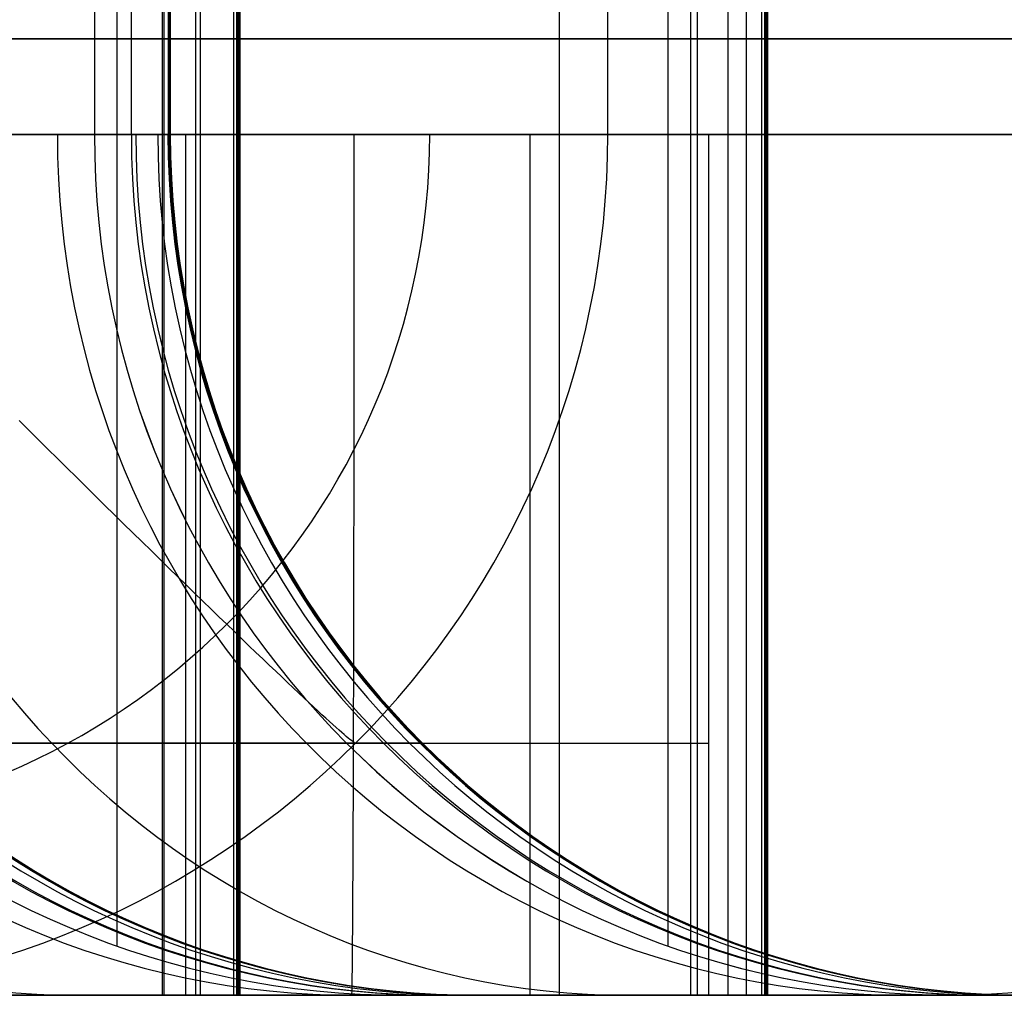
# Model space of a CAD drawing. Extents: x -879 to 919, y -7 to 33.
# Tile 63 of 66: x 857 to 878, y -7 to 14. Entities that reach past the tile are written whole.
import ezdxf

# ---------------------------------------------------------------- set-up
doc = ezdxf.new("R2010")
doc.units = 0
doc.layers.add('IGES_LEVEL_0', color=7, linetype='CONTINUOUS')
doc.layers.add('PREDEFINITO', color=7, linetype='CONTINUOUS')

msp = doc.modelspace()

# ---------------------------------------------------------------- linework, layer by layer
at = {"layer": 'IGES_LEVEL_0'}
for p, q in [((859.995, -6.574, 1453.221), (859.995, 33.426, 1453.221)), ((860.021, 33.426, 1453.166), (860.021, -6.574, 1453.166)), ((860.682, 33.426, 773.518), (860.682, -6.574, 773.518)), ((860.781, 33.426, 1408.221), (860.781, -6.574, 1408.221)), ((861.481, 33.426, 1350.542), (861.481, -6.574, 1350.542)), ((861.545, 33.426, 1353.706), (861.545, -6.574, 1353.706)), ((861.566, 33.426, 1363.221), (861.566, -6.574, 1363.221)), ((861.587, 33.426, 1360.046), (861.587, -6.574, 1360.046)), ((861.609, 33.426, 1356.871), (861.609, -6.574, 1356.871)), ((868.284, 33.426, 1070.157), (868.284, -6.574, 1070.157)), ((871.03, 33.426, 937.441), (871.03, -6.574, 937.441)), ((871.171, 33.426, 936.353), (871.171, -6.574, 936.353)), ((871.816, 33.426, 892.44), (871.816, -6.574, 892.44)), ((872.2, 33.426, 253.236), (872.2, -6.574, 253.236)), ((872.517, 33.426, 834.761), (872.517, -6.574, 834.761)), ((872.58, 33.426, 837.925), (872.58, -6.574, 837.925)), ((872.601, 33.426, 847.44), (872.601, -6.574, 847.44)), ((872.623, 33.426, 844.265), (872.623, -6.574, 844.265)), ((872.644, 33.426, 841.09), (872.644, -6.574, 841.09)), ((859.042, 32.392, 937.441), (859.042, -5.539, 937.441)), ((870.559, 32.392, 417.159), (870.559, -5.539, 417.159)), ((858.571, 15.426, 417.159), (858.571, 11.426, 417.159)), ((859.343, 15.426, 371.957), (859.343, 11.426, 371.957)), ((860.116, 15.426, 326.756), (860.116, 11.426, 326.756)), ((860.137, 15.426, 318.331), (860.137, 11.426, 318.331)), ((860.137, 15.426, 324.586), (860.137, 11.426, 324.586)), ((860.147, 15.426, 320.374), (860.147, 11.426, 320.374)), ((860.158, 15.426, 322.417), (860.158, 11.426, 322.417)), ((869.305, 11.426, 2228.366), (869.305, 15.426, 2228.366)), ((798.408, 13.426, 441.265), (878.102, 13.426, 441.265)), ((878.516, 13.426, 417.262), (798.408, 13.426, 417.262)), ((802.373, 13.426, 960.356), (882.066, 13.426, 960.356)), ((871.171, 13.426, 936.353), (802.373, 13.426, 936.353)), ((804.606, 13.426, 1477.169), (884.299, 13.426, 1477.169)), ((860.021, 13.426, 1453.166), (804.606, 13.426, 1453.166)), ((835.997, 13.426, 1453.221), (859.995, 13.426, 1453.221)), ((893.559, 13.426, -101.407), (843.009, 13.426, 2241.72)), ((847.054, 13.426, 937.441), (871.03, 13.426, 937.441)), ((854.971, 13.426, 223.496), (857.327, 13.426, 226.583)), ((855.901, 13.426, 763.138), (857.597, 13.426, 766.55)), ((856.368, 13.426, 283.267), (857.286, 13.426, 287.932)), ((856.6, 13.426, 1311.246), (857.444, 13.426, 1315.039)), ((857.01, 13.426, 2241.897), (857.276, 13.426, 2241.897)), ((857.276, 13.426, 2241.897), (857.545, 13.426, 2241.89)), ((857.286, 13.426, 287.932), (858.074, 13.426, 292.711)), ((857.327, 13.426, 226.583), (859.567, 13.426, 229.727)), ((857.444, 13.426, 1315.039), (858.203, 13.426, 1318.867)), ((857.545, 13.426, 2241.89), (857.816, 13.426, 2241.876)), ((857.597, 13.426, 766.55), (859.19, 13.426, 770.01)), ((857.816, 13.426, 2241.876), (858.089, 13.426, 2241.855)), ((858.074, 13.426, 292.711), (858.733, 13.426, 297.604)), ((858.089, 13.426, 2241.855), (858.364, 13.426, 2241.827)), ((858.203, 13.426, 1318.867), (858.88, 13.426, 1322.728)), ((858.364, 13.426, 2241.827), (858.641, 13.426, 2241.791)), ((858.571, 13.426, 417.159), (860.116, 13.426, 326.756)), ((858.571, 13.426, 417.159), (882.548, 13.426, 417.159)), ((858.641, 13.426, 2241.791), (858.919, 13.426, 2241.747)), ((858.733, 13.426, 297.604), (859.266, 13.426, 302.612)), ((858.88, 13.426, 1322.728), (859.477, 13.426, 1326.62)), ((858.919, 13.426, 2241.747), (859.198, 13.426, 2241.696)), ((859.19, 13.426, 770.01), (860.682, 13.426, 773.518)), ((859.198, 13.426, 2241.696), (859.478, 13.426, 2241.637)), ((859.266, 13.426, 302.612), (859.676, 13.426, 307.736)), ((859.477, 13.426, 1326.62), (859.995, 13.426, 1330.541)), ((859.478, 13.426, 2241.637), (859.76, 13.426, 2241.569)), ((859.567, 13.426, 229.727), (861.694, 13.426, 232.929)), ((859.676, 13.426, 307.736), (859.966, 13.426, 312.975)), ((859.76, 13.426, 2241.569), (860.041, 13.426, 2241.494)), ((859.966, 13.426, 312.975), (860.137, 13.426, 318.332)), ((859.995, 13.426, 1330.541), (860.437, 13.426, 1334.491)), ((859.995, 13.426, 1453.221), (861.566, 13.426, 1363.221)), ((860.041, 13.426, 2241.494), (860.323, 13.426, 2241.41)), ((860.116, 13.426, 326.756), (860.158, 13.426, 322.417)), ((860.158, 13.426, 322.417), (860.137, 13.426, 318.332)), ((860.323, 13.426, 2241.41), (860.605, 13.426, 2241.318)), ((860.437, 13.426, 1334.491), (860.805, 13.426, 1338.468)), ((860.605, 13.426, 2241.318), (860.886, 13.426, 2241.218)), ((860.682, 13.426, 773.518), (862.076, 13.426, 777.071)), ((860.805, 13.426, 1338.468), (861.1, 13.426, 1342.47)), ((860.886, 13.426, 2241.218), (861.167, 13.426, 2241.109)), ((861.1, 13.426, 1342.47), (861.481, 13.426, 1350.542)), ((861.167, 13.426, 2241.109), (861.448, 13.426, 2240.992)), ((861.448, 13.426, 2240.992), (861.727, 13.426, 2240.866)), ((861.609, 13.426, 1356.871), (861.481, 13.426, 1350.542)), ((861.566, 13.426, 1363.221), (861.609, 13.426, 1356.871)), ((861.694, 13.426, 232.929), (863.71, 13.426, 236.185)), ((861.727, 13.426, 2240.866), (862.004, 13.426, 2240.732)), ((862.004, 13.426, 2240.732), (862.28, 13.426, 2240.589)), ((862.076, 13.426, 777.071), (863.373, 13.426, 780.668)), ((862.28, 13.426, 2240.589), (862.554, 13.426, 2240.438)), ((862.554, 13.426, 2240.438), (862.826, 13.426, 2240.278)), ((862.826, 13.426, 2240.278), (863.095, 13.426, 2240.11)), ((863.095, 13.426, 2240.11), (863.361, 13.426, 2239.934)), ((863.361, 13.426, 2239.934), (863.625, 13.426, 2239.749)), ((863.373, 13.426, 780.668), (864.575, 13.426, 784.308)), ((863.625, 13.426, 2239.749), (863.884, 13.426, 2239.557)), ((863.71, 13.426, 236.185), (865.618, 13.426, 239.495)), ((863.884, 13.426, 2239.557), (864.14, 13.426, 2239.356)), ((864.14, 13.426, 2239.356), (864.392, 13.426, 2239.148)), ((864.392, 13.426, 2239.148), (864.64, 13.426, 2238.932)), ((864.575, 13.426, 784.308), (865.685, 13.426, 787.988)), ((864.64, 13.426, 2238.932), (864.883, 13.426, 2238.709)), ((864.883, 13.426, 2238.709), (865.121, 13.426, 2238.478)), ((865.121, 13.426, 2238.478), (865.354, 13.426, 2238.241)), ((865.354, 13.426, 2238.241), (865.582, 13.426, 2237.996)), ((865.582, 13.426, 2237.996), (865.804, 13.426, 2237.745)), ((865.618, 13.426, 239.495), (867.418, 13.426, 242.856)), ((865.685, 13.426, 787.988), (866.704, 13.426, 791.708)), ((865.804, 13.426, 2237.745), (866.021, 13.426, 2237.488)), ((866.021, 13.426, 2237.488), (866.231, 13.426, 2237.225)), ((866.231, 13.426, 2237.225), (866.435, 13.426, 2236.956)), ((866.435, 13.426, 2236.956), (866.633, 13.426, 2236.682)), ((866.633, 13.426, 2236.682), (866.825, 13.426, 2236.402)), ((866.704, 13.426, 791.708), (867.635, 13.426, 795.465)), ((866.825, 13.426, 2236.402), (867.01, 13.426, 2236.117)), ((867.01, 13.426, 2236.117), (867.188, 13.426, 2235.828)), ((867.188, 13.426, 2235.828), (867.359, 13.426, 2235.535)), ((867.359, 13.426, 2235.535), (867.523, 13.426, 2235.238)), ((867.418, 13.426, 242.856), (869.114, 13.426, 246.268)), ((867.523, 13.426, 2235.238), (867.68, 13.426, 2234.937)), ((867.635, 13.426, 795.465), (868.479, 13.426, 799.258)), ((867.68, 13.426, 2234.937), (867.829, 13.426, 2234.633)), ((867.829, 13.426, 2234.633), (867.971, 13.426, 2234.326)), ((867.971, 13.426, 2234.326), (868.106, 13.426, 2234.017)), ((868.106, 13.426, 2234.017), (868.234, 13.426, 2233.705)), ((868.234, 13.426, 2233.705), (868.354, 13.426, 2233.392)), ((868.354, 13.426, 2233.392), (868.467, 13.426, 2233.077)), ((868.467, 13.426, 2233.077), (868.572, 13.426, 2232.76)), ((868.479, 13.426, 799.258), (869.238, 13.426, 803.086)), ((868.572, 13.426, 2232.76), (868.67, 13.426, 2232.443)), ((868.67, 13.426, 2232.443), (868.761, 13.426, 2232.125)), ((868.761, 13.426, 2232.125), (868.844, 13.426, 2231.807)), ((868.844, 13.426, 2231.807), (868.92, 13.426, 2231.488)), ((868.92, 13.426, 2231.488), (868.989, 13.426, 2231.17)), ((868.989, 13.426, 2231.17), (869.051, 13.426, 2230.853)), ((869.051, 13.426, 2230.853), (869.106, 13.426, 2230.537)), ((869.106, 13.426, 2230.537), (869.154, 13.426, 2230.221)), ((869.114, 13.426, 246.268), (870.707, 13.426, 249.729)), ((869.154, 13.426, 2230.221), (869.196, 13.426, 2229.907)), ((869.196, 13.426, 2229.907), (869.23, 13.426, 2229.595)), ((869.23, 13.426, 2229.595), (869.258, 13.426, 2229.284)), ((869.238, 13.426, 803.086), (869.916, 13.426, 806.947)), ((869.258, 13.426, 2229.284), (869.28, 13.426, 2228.976)), ((869.28, 13.426, 2228.976), (869.296, 13.426, 2228.67)), ((869.296, 13.426, 2228.67), (869.305, 13.426, 2228.366)), ((919.265, 13.426, -87.395), (869.305, 13.426, 2228.366)), ((869.916, 13.426, 806.947), (870.512, 13.426, 810.839)), ((870.512, 13.426, 810.839), (871.03, 13.426, 814.761)), ((870.707, 13.426, 249.729), (872.2, 13.426, 253.236)), ((871.03, 13.426, 937.441), (872.601, 13.426, 847.44)), ((871.03, 13.426, 814.761), (871.472, 13.426, 818.711)), ((871.472, 13.426, 818.711), (871.84, 13.426, 822.687)), ((871.84, 13.426, 822.687), (872.135, 13.426, 826.689)), ((872.135, 13.426, 826.689), (872.517, 13.426, 834.761)), ((872.2, 13.426, 253.236), (873.593, 13.426, 256.789)), ((872.644, 13.426, 841.09), (872.517, 13.426, 834.761)), ((872.601, 13.426, 847.44), (872.644, 13.426, 841.09)), ((873.593, 13.426, 256.789), (874.89, 13.426, 260.387)), ((874.89, 13.426, 260.387), (876.093, 13.426, 264.026)), ((876.093, 13.426, 264.026), (877.202, 13.426, 267.706)), ((877.202, 13.426, 267.706), (878.222, 13.426, 271.426)), ((878.102, 11.426, 441.265), (798.408, 11.426, 441.265)), ((882.066, 11.426, 960.356), (802.373, 11.426, 960.356)), ((884.299, 11.426, 1477.169), (804.606, 11.426, 1477.169)), ((857.286, 11.426, 287.932), (856.368, 11.426, 283.267)), ((857.276, 11.426, 2241.897), (857.01, 11.426, 2241.897)), ((857.545, 11.426, 2241.89), (857.276, 11.426, 2241.897)), ((858.074, 11.426, 292.711), (857.286, 11.426, 287.932)), ((857.816, 11.426, 2241.876), (857.545, 11.426, 2241.89)), ((858.089, 11.426, 2241.855), (857.816, 11.426, 2241.876)), ((858.733, 11.426, 297.604), (858.074, 11.426, 292.711)), ((858.364, 11.426, 2241.827), (858.089, 11.426, 2241.855)), ((858.641, 11.426, 2241.791), (858.364, 11.426, 2241.827)), ((858.571, 11.426, 417.159), (860.116, 11.426, 326.756)), ((858.919, 11.426, 2241.747), (858.641, 11.426, 2241.791)), ((859.266, 11.426, 302.612), (858.733, 11.426, 297.604)), ((859.198, 11.426, 2241.696), (858.919, 11.426, 2241.747)), ((859.478, 11.426, 2241.637), (859.198, 11.426, 2241.696)), ((859.676, 11.426, 307.736), (859.266, 11.426, 302.612)), ((859.76, 11.426, 2241.569), (859.478, 11.426, 2241.637)), ((859.966, 11.426, 312.975), (859.676, 11.426, 307.736)), ((860.041, 11.426, 2241.494), (859.76, 11.426, 2241.569)), ((860.137, 11.426, 318.331), (859.966, 11.426, 312.975)), ((860.323, 11.426, 2241.41), (860.041, 11.426, 2241.494)), ((860.116, 11.426, 326.756), (860.158, 11.426, 322.417)), ((860.158, 11.426, 322.417), (860.116, 11.426, 326.756)), ((860.158, 11.426, 322.417), (860.137, 11.426, 318.331)), ((860.605, 11.426, 2241.318), (860.323, 11.426, 2241.41)), ((860.886, 11.426, 2241.218), (860.605, 11.426, 2241.318)), ((861.167, 11.426, 2241.109), (860.886, 11.426, 2241.218)), ((861.448, 11.426, 2240.992), (861.167, 11.426, 2241.109)), ((861.727, 11.426, 2240.866), (861.448, 11.426, 2240.992)), ((862.004, 11.426, 2240.732), (861.727, 11.426, 2240.866)), ((862.28, 11.426, 2240.589), (862.004, 11.426, 2240.732)), ((862.554, 11.426, 2240.438), (862.28, 11.426, 2240.589)), ((862.826, 11.426, 2240.278), (862.554, 11.426, 2240.438)), ((863.095, 11.426, 2240.11), (862.826, 11.426, 2240.278)), ((863.361, 11.426, 2239.934), (863.095, 11.426, 2240.11)), ((863.625, 11.426, 2239.749), (863.361, 11.426, 2239.934)), ((863.884, 11.426, 2239.557), (863.625, 11.426, 2239.749)), ((864.14, 11.426, 2239.356), (863.884, 11.426, 2239.557)), ((864.392, 11.426, 2239.148), (864.14, 11.426, 2239.356)), ((864.64, 11.426, 2238.932), (864.392, 11.426, 2239.148)), ((864.883, 11.426, 2238.709), (864.64, 11.426, 2238.932)), ((865.121, 11.426, 2238.478), (864.883, 11.426, 2238.709)), ((865.354, 11.426, 2238.241), (865.121, 11.426, 2238.478)), ((865.582, 11.426, 2237.996), (865.354, 11.426, 2238.241)), ((865.804, 11.426, 2237.745), (865.582, 11.426, 2237.996)), ((866.021, 11.426, 2237.488), (865.804, 11.426, 2237.745)), ((866.231, 11.426, 2237.225), (866.021, 11.426, 2237.488)), ((866.435, 11.426, 2236.956), (866.231, 11.426, 2237.225)), ((866.633, 11.426, 2236.682), (866.435, 11.426, 2236.956)), ((866.825, 11.426, 2236.402), (866.633, 11.426, 2236.682)), ((867.01, 11.426, 2236.117), (866.825, 11.426, 2236.402)), ((867.188, 11.426, 2235.828), (867.01, 11.426, 2236.117)), ((867.359, 11.426, 2235.535), (867.188, 11.426, 2235.828)), ((867.523, 11.426, 2235.238), (867.359, 11.426, 2235.535)), ((867.68, 11.426, 2234.937), (867.523, 11.426, 2235.238)), ((867.829, 11.426, 2234.633), (867.68, 11.426, 2234.937)), ((867.971, 11.426, 2234.326), (867.829, 11.426, 2234.633)), ((868.106, 11.426, 2234.017), (867.971, 11.426, 2234.326)), ((868.234, 11.426, 2233.705), (868.106, 11.426, 2234.017)), ((868.354, 11.426, 2233.392), (868.234, 11.426, 2233.705)), ((868.467, 11.426, 2233.077), (868.354, 11.426, 2233.392)), ((868.572, 11.426, 2232.76), (868.467, 11.426, 2233.077)), ((868.67, 11.426, 2232.443), (868.572, 11.426, 2232.76)), ((868.761, 11.426, 2232.125), (868.67, 11.426, 2232.443)), ((868.844, 11.426, 2231.807), (868.761, 11.426, 2232.125)), ((868.92, 11.426, 2231.488), (868.844, 11.426, 2231.807)), ((868.989, 11.426, 2231.17), (868.92, 11.426, 2231.488)), ((869.051, 11.426, 2230.853), (868.989, 11.426, 2231.17)), ((869.106, 11.426, 2230.537), (869.051, 11.426, 2230.853)), ((869.154, 11.426, 2230.221), (869.106, 11.426, 2230.537)), ((869.196, 11.426, 2229.907), (869.154, 11.426, 2230.221)), ((869.23, 11.426, 2229.595), (869.196, 11.426, 2229.907)), ((869.258, 11.426, 2229.284), (869.23, 11.426, 2229.595)), ((869.28, 11.426, 2228.976), (869.258, 11.426, 2229.284)), ((869.296, 11.426, 2228.67), (869.28, 11.426, 2228.976)), ((869.305, 11.426, 2228.366), (869.296, 11.426, 2228.67)), ((869.305, 11.426, 2228.366), (919.265, 11.426, -87.395)), ((857.199, 5.245, 2241.537), (857, 5.442, 2241.605)), ((857.399, 5.047, 2241.46), (857.199, 5.245, 2241.537)), ((857.598, 4.849, 2241.376), (857.399, 5.047, 2241.46)), ((857.798, 4.651, 2241.283), (857.598, 4.849, 2241.376)), ((857.998, 4.454, 2241.181), (857.798, 4.651, 2241.283)), ((858.197, 4.257, 2241.072), (857.998, 4.454, 2241.181)), ((858.396, 4.06, 2240.953), (858.197, 4.257, 2241.072)), ((858.595, 3.865, 2240.826), (858.396, 4.06, 2240.953)), ((858.792, 3.671, 2240.691), (858.595, 3.865, 2240.826)), ((858.988, 3.478, 2240.547), (858.792, 3.671, 2240.691)), ((859.182, 3.286, 2240.395), (858.988, 3.478, 2240.547)), ((859.376, 3.097, 2240.235), (859.182, 3.286, 2240.395)), ((859.567, 2.909, 2240.066), (859.376, 3.097, 2240.235)), ((859.756, 2.724, 2239.888), (859.567, 2.909, 2240.066)), ((859.944, 2.54, 2239.703), (859.756, 2.724, 2239.888)), ((860.128, 2.36, 2239.509), (859.944, 2.54, 2239.703)), ((860.311, 2.182, 2239.308), (860.128, 2.36, 2239.509)), ((860.49, 2.007, 2239.099), (860.311, 2.182, 2239.308)), ((860.667, 1.835, 2238.882), (860.49, 2.007, 2239.099)), ((860.84, 1.667, 2238.658), (860.667, 1.835, 2238.882)), ((861.01, 1.502, 2238.426), (860.84, 1.667, 2238.658)), ((861.176, 1.341, 2238.188), (861.01, 1.502, 2238.426)), ((861.339, 1.184, 2237.943), (861.176, 1.341, 2238.188)), ((861.498, 1.03, 2237.691), (861.339, 1.184, 2237.943)), ((861.652, 0.881, 2237.433), (861.498, 1.03, 2237.691)), ((861.803, 0.736, 2237.169), (861.652, 0.881, 2237.433)), ((861.949, 0.596, 2236.899), (861.803, 0.736, 2237.169)), ((862.091, 0.46, 2236.624), (861.949, 0.596, 2236.899)), ((862.228, 0.329, 2236.344), (862.091, 0.46, 2236.624)), ((862.361, 0.203, 2236.059), (862.228, 0.329, 2236.344)), ((862.488, 0.082, 2235.769), (862.361, 0.203, 2236.059)), ((862.611, -0.035, 2235.475), (862.488, 0.082, 2235.769)), ((862.729, -0.146, 2235.177), (862.611, -0.035, 2235.475)), ((862.842, -0.253, 2234.876), (862.729, -0.146, 2235.177)), ((862.949, -0.354, 2234.572), (862.842, -0.253, 2234.876)), ((863.052, -0.45, 2234.264), (862.949, -0.354, 2234.572)), ((863.149, -0.54, 2233.954), (863.052, -0.45, 2234.264)), ((863.242, -0.626, 2233.642), (863.149, -0.54, 2233.954)), ((863.329, -0.706, 2233.328), (863.242, -0.626, 2233.642)), ((863.41, -0.781, 2233.013), (863.329, -0.706, 2233.328)), ((863.487, -0.85, 2232.696), (863.41, -0.781, 2233.013)), ((863.558, -0.915, 2232.378), (863.487, -0.85, 2232.696)), ((863.624, -0.974, 2232.06), (863.558, -0.915, 2232.378)), ((863.685, -1.028, 2231.741), (863.624, -0.974, 2232.06)), ((863.741, -1.077, 2231.423), (863.685, -1.028, 2231.741)), ((863.792, -1.121, 2231.105), (863.741, -1.077, 2231.423)), ((863.838, -1.16, 2230.787), (863.792, -1.121, 2231.105)), ((863.878, -1.194, 2230.47), (863.838, -1.16, 2230.787)), ((863.914, -1.223, 2230.155), (863.878, -1.194, 2230.47)), ((863.946, -1.248, 2229.841), (863.914, -1.223, 2230.155)), ((857.679, -1.302, 267.91), (856.561, -1.302, 264.686)), ((858.536, -1.302, 270.601), (857.679, -1.302, 267.91)), ((859.336, -1.302, 273.319), (858.536, -1.302, 270.601)), ((860.08, -1.302, 276.061), (859.336, -1.302, 273.319)), ((860.769, -1.302, 278.827), (860.08, -1.302, 276.061)), ((861.405, -1.302, 281.614), (860.769, -1.302, 278.827)), ((861.988, -1.302, 284.422), (861.405, -1.302, 281.614)), ((862.52, -1.302, 287.249), (861.988, -1.302, 284.422)), ((863.003, -1.302, 290.093), (862.52, -1.302, 287.249)), ((863.524, -1.302, 293.564), (863.003, -1.302, 290.093)), ((863.977, -1.302, 297.057), (863.524, -1.302, 293.564)), ((863.972, -1.267, 2229.528), (863.946, -1.248, 2229.841)), ((863.994, -1.282, 2229.218), (863.972, -1.267, 2229.528)), ((864.365, -1.302, 300.569), (863.977, -1.302, 297.057)), ((864.011, -1.293, 2228.909), (863.994, -1.282, 2229.218)), ((864.024, -1.299, 2228.603), (864.011, -1.293, 2228.909)), ((864.033, -1.302, 2228.299), (864.024, -1.299, 2228.603)), ((864.69, -1.302, 304.099), (864.365, -1.302, 300.569)), ((865.161, -1.302, 311.206), (864.69, -1.302, 304.099)), ((865.409, -1.302, 318.262), (865.161, -1.302, 311.206)), ((878.412, -6.574, 423.265), (798.408, -6.574, 423.265)), ((798.408, -6.574, 417.262), (878.516, -6.574, 417.262)), ((802.373, -6.574, 936.353), (871.171, -6.574, 936.353)), ((871.041, -6.574, 942.356), (802.373, -6.574, 942.356)), ((802.373, -6.574, 936.353), (871.171, -6.574, 936.353)), ((804.606, -6.574, 1453.166), (860.021, -6.574, 1453.166)), ((859.891, -6.574, 1459.169), (804.606, -6.574, 1459.169)), ((804.606, -6.574, 1453.166), (860.021, -6.574, 1453.166)), ((893.264, -6.574, -87.724), (843.304, -6.574, 2228.037)), ((901.264, -6.574, -87.623), (851.304, -6.574, 2228.138)), ((852.844, -6.574, 1323.216), (858.96, -6.574, 1323.216)), ((859.995, -6.574, 1453.221), (853.999, -6.574, 1453.221)), ((857.327, -6.574, 226.583), (854.971, -6.574, 223.496)), ((857.01, -6.574, 780.631), (855.675, -6.574, 777.106)), ((857.597, -6.574, 766.55), (855.901, -6.574, 763.138)), ((857.444, -6.574, 1315.039), (856.6, -6.574, 1311.246)), ((858.946, -6.574, 239.899), (856.978, -6.574, 236.684)), ((858.244, -6.574, 784.192), (857.01, -6.574, 780.631)), ((859.567, -6.574, 229.727), (857.327, -6.574, 226.583)), ((858.203, -6.574, 1318.867), (857.444, -6.574, 1315.039)), ((859.19, -6.574, 770.01), (857.597, -6.574, 766.55)), ((858.88, -6.574, 1322.728), (858.203, -6.574, 1318.867)), ((859.188, -6.574, 787.155), (858.244, -6.574, 784.192)), ((859.477, -6.574, 1326.62), (858.88, -6.574, 1322.728)), ((860.808, -6.574, 243.176), (858.946, -6.574, 239.899)), ((860.067, -6.574, 790.138), (859.188, -6.574, 787.155)), ((860.682, -6.574, 773.518), (859.19, -6.574, 770.01)), ((859.995, -6.574, 1330.541), (859.477, -6.574, 1326.62)), ((861.694, -6.574, 232.929), (859.567, -6.574, 229.727)), ((860.021, -6.574, 1453.166), (859.891, -6.574, 1459.169)), ((859.995, -6.574, 1453.221), (861.566, -6.574, 1363.221)), ((860.437, -6.574, 1334.491), (859.995, -6.574, 1330.541)), ((860.881, -6.574, 793.139), (860.067, -6.574, 790.138)), ((860.805, -6.574, 1338.468), (860.437, -6.574, 1334.491)), ((862.076, -6.574, 777.071), (860.682, -6.574, 773.518)), ((861.1, -6.574, 1342.47), (860.805, -6.574, 1338.468)), ((862.563, -6.574, 246.512), (860.808, -6.574, 243.176)), ((861.633, -6.574, 796.157), (860.881, -6.574, 793.139)), ((861.481, -6.574, 1350.542), (861.1, -6.574, 1342.47)), ((861.609, -6.574, 1356.871), (861.481, -6.574, 1350.542)), ((861.566, -6.574, 1363.221), (861.609, -6.574, 1356.871)), ((862.324, -6.574, 799.188), (861.633, -6.574, 796.157)), ((863.71, -6.574, 236.185), (861.694, -6.574, 232.929)), ((863.373, -6.574, 780.668), (862.076, -6.574, 777.071)), ((862.956, -6.574, 802.233), (862.324, -6.574, 799.188)), ((864.211, -6.574, 249.901), (862.563, -6.574, 246.512)), ((863.532, -6.574, 805.289), (862.956, -6.574, 802.233)), ((864.575, -6.574, 784.308), (863.373, -6.574, 780.668)), ((864.052, -6.574, 808.355), (863.532, -6.574, 805.289)), ((865.618, -6.574, 239.495), (863.71, -6.574, 236.185)), ((869.995, -6.574, 807.435), (863.902, -6.574, 807.435)), ((864.588, -6.574, 811.91), (864.052, -6.574, 808.355)), ((865.754, -6.574, 253.34), (864.211, -6.574, 249.901)), ((865.685, -6.574, 787.988), (864.575, -6.574, 784.308)), ((865.055, -6.574, 815.475), (864.588, -6.574, 811.91)), ((865.458, -6.574, 819.048), (865.055, -6.574, 815.475)), ((865.056, -6.574, 937.441), (871.03, -6.574, 937.441)), ((865.056, -6.574, 937.441), (866.597, -6.574, 847.279)), ((866.597, -6.574, 847.279), (865.056, -6.574, 937.441)), ((865.797, -6.574, 822.627), (865.458, -6.574, 819.048)), ((867.418, -6.574, 242.856), (865.618, -6.574, 239.495)), ((866.704, -6.574, 791.708), (865.685, -6.574, 787.988)), ((867.192, -6.574, 256.824), (865.754, -6.574, 253.34)), ((866.301, -6.574, 829.801), (865.797, -6.574, 822.627)), ((866.618, -6.574, 838.38), (866.301, -6.574, 829.801)), ((866.597, -6.574, 847.279), (866.641, -6.574, 842.739)), ((866.641, -6.574, 842.739), (866.618, -6.574, 838.38)), ((866.618, -6.574, 838.38), (866.641, -6.574, 842.739)), ((866.618, -6.574, 838.38), (866.641, -6.574, 842.739)), ((867.635, -6.574, 795.465), (866.704, -6.574, 791.708)), ((868.528, -6.574, 260.349), (867.192, -6.574, 256.824)), ((869.114, -6.574, 246.268), (867.418, -6.574, 242.856)), ((868.479, -6.574, 799.258), (867.635, -6.574, 795.465)), ((876.286, -6.574, 1070.179), (868.282, -6.574, 1070.235)), ((869.238, -6.574, 803.086), (868.479, -6.574, 799.258)), ((869.762, -6.574, 263.911), (868.528, -6.574, 260.349)), ((870.707, -6.574, 249.729), (869.114, -6.574, 246.268)), ((869.916, -6.574, 806.947), (869.238, -6.574, 803.086)), ((870.706, -6.574, 266.873), (869.762, -6.574, 263.911)), ((870.512, -6.574, 810.839), (869.916, -6.574, 806.947)), ((871.03, -6.574, 814.761), (870.512, -6.574, 810.839)), ((873.979, -6.574, 806.182), (870.589, -6.574, 1334.232)), ((871.584, -6.574, 269.856), (870.706, -6.574, 266.873)), ((872.2, -6.574, 253.236), (870.707, -6.574, 249.729)), ((872.601, -6.574, 847.44), (871.03, -6.574, 937.441)), ((871.472, -6.574, 818.711), (871.03, -6.574, 814.761)), ((871.171, -6.574, 936.353), (871.041, -6.574, 942.356)), ((871.84, -6.574, 822.687), (871.472, -6.574, 818.711)), ((872.398, -6.574, 272.858), (871.584, -6.574, 269.856)), ((872.135, -6.574, 826.689), (871.84, -6.574, 822.687)), ((872.517, -6.574, 834.761), (872.135, -6.574, 826.689)), ((873.593, -6.574, 256.789), (872.2, -6.574, 253.236)), ((873.15, -6.574, 275.875), (872.398, -6.574, 272.858)), ((872.517, -6.574, 834.761), (872.644, -6.574, 841.09)), ((872.644, -6.574, 841.09), (872.601, -6.574, 847.44)), ((873.841, -6.574, 278.907), (873.15, -6.574, 275.875)), ((874.89, -6.574, 260.387), (873.593, -6.574, 256.789)), ((874.474, -6.574, 281.951), (873.841, -6.574, 278.907)), ((875.049, -6.574, 285.007), (874.474, -6.574, 281.951)), ((876.093, -6.574, 264.026), (874.89, -6.574, 260.387)), ((875.57, -6.574, 288.073), (875.049, -6.574, 285.007)), ((881.512, -6.574, 287.153), (875.419, -6.574, 287.153)), ((876.105, -6.574, 291.628), (875.57, -6.574, 288.073)), ((877.202, -6.574, 267.706), (876.093, -6.574, 264.026)), ((876.573, -6.574, 295.193), (876.105, -6.574, 291.628)), ((876.975, -6.574, 298.766), (876.573, -6.574, 295.193)), ((876.574, -6.574, 417.159), (878.114, -6.574, 326.998)), ((876.574, -6.574, 417.159), (882.548, -6.574, 417.159)), ((878.114, -6.574, 326.998), (876.574, -6.574, 417.159)), ((878.114, -6.574, 326.998), (876.574, -6.574, 417.159)), ((877.315, -6.574, 302.346), (876.975, -6.574, 298.766)), ((878.222, -6.574, 271.426), (877.202, -6.574, 267.706)), ((877.818, -6.574, 309.519), (877.315, -6.574, 302.346))]:
    msp.add_line(p, q, dxfattribs=at)
at = {"layer": 'IGES_LEVEL_0', "extrusion": (0.314238, -3.30077e-09, 0.949344)}
msp.add_arc((11.426, -568.346, 1014.162), 18, 90, 180, dxfattribs=at)
at = {"layer": 'IGES_LEVEL_0', "extrusion": (0.158725, -1.89991e-09, 0.987323)}
for centre in [(11.426, -724.792, 935.254), (11.426, -818.745, 423.396)]:
    msp.add_arc(centre, 18, 90, 180, dxfattribs=at)
at = {"layer": 'IGES_LEVEL_0'}
for centre in [(865.055, 11.428, 937.441), (876.572, 11.428, 417.159)]:
    msp.add_arc(centre, 18.001, 180.0042, 270.0041, dxfattribs=at)
at = {"layer": 'IGES_LEVEL_0', "extrusion": (-0.017084, 0, 0.999854)}
for centre in [(-11.426, 880.945, 877.592), (-11.426, 883.572, 357.19)]:
    msp.add_arc(centre, 18, 270, 0, dxfattribs=at)
at = {"layer": 'IGES_LEVEL_0', "extrusion": (0.082848, 4.36963e-09, 0.996562)}
msp.add_arc((11.426, -794.669, 892.231), 18, 90, 180, dxfattribs=at)
at = {"layer": 'IGES_LEVEL_0', "extrusion": (0.049995, -8.60447e-10, 0.998749)}
msp.add_arc((11.426, -823.733, 873.127), 18, 90, 180, dxfattribs=at)
at = {"layer": 'IGES_LEVEL_0', "extrusion": (0.025576, -5.72589e-09, 0.999673)}
msp.add_arc((11.427, -844.896, 858.876), 18, 90, 180, dxfattribs=at)
at = {"layer": 'IGES_LEVEL_0', "extrusion": (-0.013425, 6.76236e-08, 0.99991)}
msp.add_arc((877.894, 11.428, 835.569), 18.001, 180.0042, 269.9962, dxfattribs=at)
at = {"layer": 'IGES_LEVEL_0', "extrusion": (0.012851, -8.29254e-05, 0.999917)}
msp.add_arc((855.773, 11.498, 849.448), 18.001, 180.0029, 269.9988, dxfattribs=at)
at = {"layer": 'IGES_LEVEL_0', "extrusion": (0.012806, -0.000139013, 0.999918)}
msp.add_arc((855.812, 11.545, 849.41), 18.001, 180.0029, 269.9988, dxfattribs=at)
at = {"layer": 'IGES_LEVEL_0', "extrusion": (-0.009765, 0, 0.999952)}
for centre in [(874.829, 11.426, 836.506), (881.266, 11.426, 316.137)]:
    msp.add_arc(centre, 18, 180, 270, dxfattribs=at)
at = {"layer": 'IGES_LEVEL_0', "extrusion": (0.005228, 0, 0.999986)}
for centre in [(862.223, 11.426, 845.079), (876.461, 11.426, 324.865)]:
    msp.add_arc(centre, 18, 180, 270, dxfattribs=at)
at = {"layer": 'IGES_LEVEL_0', "extrusion": (-0.002268, 8.86359e-07, 0.999997)}
msp.add_arc((868.551, 11.427, 840.772), 18.001, 180.0033, 269.9983, dxfattribs=at)
at = {"layer": 'IGES_LEVEL_0', "extrusion": (-0.002269, -7.11915e-07, 0.999997)}
msp.add_arc((868.552, 11.428, 840.771), 18.001, 180.0033, 269.9983, dxfattribs=at)
at = {"layer": 'IGES_LEVEL_0', "extrusion": (-0.01264, -9.28057e-14, 0.99992)}
msp.add_arc((879.315, 11.427, 2226.877), 14.486, 269.9961, 359.9961, dxfattribs=at)
at = {"layer": 'IGES_LEVEL_0', "extrusion": (-0.01264, 2.07151e-08, 0.99992)}
msp.add_arc((879.401, 11.428, 2217.2), 18.001, 269.9962, 359.9962, dxfattribs=at)
at = {"layer": 'IGES_LEVEL_0', "extrusion": (0.314238, -2.34636e-09, 0.949344)}
msp.add_arc((11.426, -742.772, 523.855), 18, 90, 180, dxfattribs=at)
at = {"layer": 'IGES_LEVEL_0', "extrusion": (-4.19114e-09, -4.19175e-09, 1)}
msp.add_arc((876.574, 11.429, 417.159), 18.003, 180.0082, 270.0002, dxfattribs=at)
at = {"layer": 'IGES_LEVEL_0', "extrusion": (0.082848, 1.85565e-10, 0.996562)}
msp.add_arc((11.426, -849.251, 374.692), 18, 90, 180, dxfattribs=at)
at = {"layer": 'IGES_LEVEL_0', "extrusion": (0.049995, -1.65041e-09, 0.998749)}
msp.add_arc((11.426, -861.248, 354.071), 18, 90, 180, dxfattribs=at)
at = {"layer": 'IGES_LEVEL_0', "extrusion": (0.025576, -5.78082e-09, 0.999673)}
msp.add_arc((11.427, -869.716, 339.059), 18, 90, 180, dxfattribs=at)
at = {"layer": 'IGES_LEVEL_0', "extrusion": (-0.013425, -6.23746e-08, 0.99991)}
msp.add_arc((882.426, 11.428, 315.18), 18.001, 180.0042, 269.9962, dxfattribs=at)
at = {"layer": 'IGES_LEVEL_0', "extrusion": (-0.013425, 6.76426e-08, 0.99991)}
msp.add_arc((882.426, 11.428, 315.18), 18.001, 180.0042, 269.9962, dxfattribs=at)
at = {"layer": 'IGES_LEVEL_0', "extrusion": (0.012851, -8.29293e-05, 0.999917)}
msp.add_arc((873.976, 11.455, 329.358), 18.001, 180.0029, 269.9988, dxfattribs=at)
at = {"layer": 'IGES_LEVEL_0', "extrusion": (0.012806, -0.000139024, 0.999918)}
msp.add_arc((873.991, 11.473, 329.318), 18.001, 180.0029, 269.9988, dxfattribs=at)
at = {"layer": 'IGES_LEVEL_0', "extrusion": (-0.002268, 8.82113e-07, 0.999997)}
msp.add_arc((878.888, 11.427, 320.465), 18.001, 180.0033, 269.9983, dxfattribs=at)
at = {"layer": 'IGES_LEVEL_0', "extrusion": (-0.002269, -7.11968e-07, 0.999997)}
msp.add_arc((878.889, 11.428, 320.464), 18.001, 180.0033, 269.9983, dxfattribs=at)
at = {"layer": 'IGES_LEVEL_0', "extrusion": (-0.01264, -1.99227e-14, 0.99992)}
msp.add_arc((889.743, 11.428, 1059.096), 18.001, 269.9963, 359.9961, dxfattribs=at)
at = {"layer": 'PREDEFINITO'}
for p, q in [((863.998, 11.426, 960.356), (794.964, 11.426, 960.356)), ((798.669, 11.426, 960.356), (867.702, 11.426, 960.356)), ((871.406, 11.426, 960.356), (802.373, 11.426, 960.356)), ((860.473, 11.426, 1477.169), (804.606, 11.426, 1477.169)), ((853.064, 11.426, 1477.169), (860.473, 11.426, 1477.169)), ((863.998, 11.426, 960.356), (871.406, 11.426, 960.356)), ((794.949, -1.301, 955.083), (863.982, -1.301, 955.083)), ((802.373, -1.302, 955.083), (871.406, -1.302, 955.083)), ((804.606, -1.302, 1471.897), (860.473, -1.302, 1471.897)), ((863.945, -6.574, 942.356), (794.912, -6.574, 942.356)), ((798.642, -6.574, 942.356), (867.676, -6.574, 942.356)), ((802.373, -6.574, 942.356), (871.406, -6.574, 942.356)), ((804.606, -6.574, 1459.169), (860.473, -6.574, 1459.169)), ((860.473, -6.574, 1459.169), (853.011, -6.574, 1459.169)), ((871.406, -6.574, 942.356), (863.945, -6.574, 942.356))]:
    msp.add_line(p, q, dxfattribs=at)
at = {"layer": 'PREDEFINITO', "extrusion": (1, -7.77156e-16, 0)}
for centre in [(11.426, 1459.169, 860.473), (11.426, 942.356, 871.406)]:
    msp.add_arc(centre, 18, 90, 180, dxfattribs=at)
at = {"layer": 'PREDEFINITO', "extrusion": (0.999996, -1.40548e-08, -0.002935)}
msp.add_arc((11.428, 944.886, 861.175), 18.001, 90.0041, 179.9961, dxfattribs=at)
at = {"layer": 'PREDEFINITO', "extrusion": (1, -3.55271e-15, 0)}
msp.add_arc((11.426, 942.356, 867.676), 18, 90, 180, dxfattribs=at)

doc.saveas('drawing.dxf')
